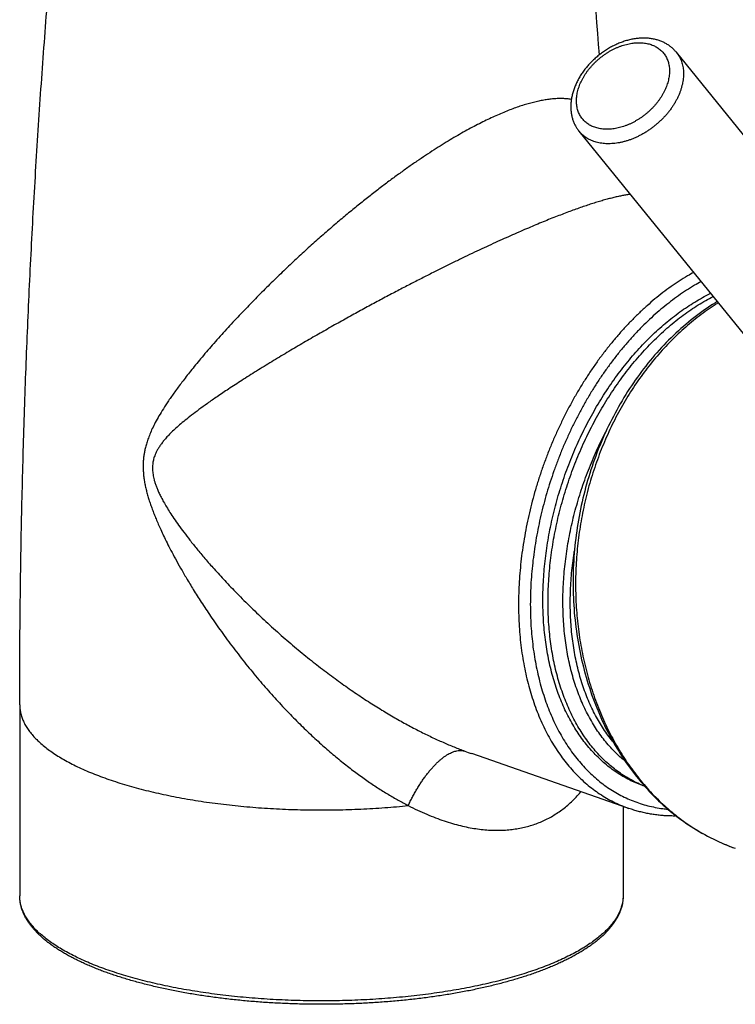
# Model space of a CAD drawing. Header units: millimetres. Extents: x 160 to 318, y 73 to 291.
# Tile 2 of 129: x 188.77 to 195.62, y 73.14 to 82.56. Entities that reach past the tile are written whole.
import ezdxf

# ---------------------------------------------------------------- set-up
doc = ezdxf.new("R2010")
doc.units = ezdxf.units.MM
doc.header["$LTSCALE"] = 30.734
doc.layers.get('0').update_dxf_attribs({"linetype": 'CONTINUOUS'})

msp = doc.modelspace()

# ---------------------------------------------------------------- linework, layer by layer
at = {"color": 7, "linetype": 'Continuous'}
for p, q in [((198.1711, 78.421), (195.0592, 82.2521)), ((197.2397, 77.6644), (194.1277, 81.4956)), ((188.7696, 76.006), (188.7696, 74.1783)), ((194.6058, 75.0131), (193.0999, 75.538)), ((193.1002, 75.5379), (193.1004, 75.5379)), ((194.7563, 75.2254), (194.7447, 75.2295)), ((194.5496, 75.0327), (194.5496, 74.1783))]:
    msp.add_line(p, q, dxfattribs=at)
at = {"color": 9, "linetype": 'Continuous'}
msp.add_line((193.0999, 75.538), (193.1002, 75.5379), dxfattribs=at)
at = {"color": 7, "linetype": 'Continuous'}
for points in [[(195.4512, 79.8662), (195.4333, 79.8551), (195.4069, 79.8383), (195.3806, 79.8211), (195.3545, 79.8035), (195.3286, 79.7855), (195.3028, 79.7672), (195.2773, 79.7484), (195.2519, 79.7294), (195.2267, 79.7099), (195.2017, 79.6901), (195.1768, 79.6699), (195.1522, 79.6494), (195.1278, 79.6285), (195.1035, 79.6072), (195.0795, 79.5856), (195.0557, 79.5637), (195.032, 79.5414), (195.0086, 79.5187), (194.9854, 79.4958), (194.9625, 79.4725), (194.9398, 79.4489), (194.9173, 79.425), (194.8951, 79.4008), (194.873, 79.3762), (194.8513, 79.3513), (194.8297, 79.3261), (194.8084, 79.3006), (194.7873, 79.2747), (194.7664, 79.2486), (194.7459, 79.2222), (194.7255, 79.1955), (194.7055, 79.1685), (194.6857, 79.1412), (194.6662, 79.1137), (194.6479, 79.0872)], [(194.6479, 79.0872), (194.6299, 79.0606), (194.6112, 79.0324), (194.5928, 79.0039), (194.5747, 78.9751), (194.5569, 78.9461), (194.5393, 78.9169), (194.522, 78.8874), (194.505, 78.8576), (194.4884, 78.8277), (194.472, 78.7975), (194.4559, 78.7671), (194.4401, 78.7366), (194.4247, 78.7058), (194.4095, 78.6747), (194.3946, 78.6435), (194.38, 78.6121), (194.3658, 78.5804), (194.3518, 78.5486), (194.3382, 78.5165), (194.3249, 78.4843), (194.3119, 78.4519), (194.2992, 78.4193), (194.2868, 78.3866), (194.2748, 78.3537), (194.2631, 78.3207), (194.2517, 78.2875), (194.2407, 78.2541), (194.2299, 78.2206), (194.2195, 78.1869), (194.2095, 78.1531), (194.1998, 78.1192), (194.1904, 78.0851), (194.1813, 78.0509), (194.1726, 78.0166), (194.1643, 77.9822), (194.1563, 77.9476), (194.1486, 77.913), (194.1413, 77.8783), (194.1343, 77.8434), (194.1277, 77.8085), (194.1214, 77.7736), (194.1155, 77.7385), (194.11, 77.7034), (194.1048, 77.6682), (194.0999, 77.633), (194.0955, 77.5977), (194.0913, 77.5623), (194.0876, 77.5269), (194.0842, 77.4914), (194.0811, 77.456), (194.0784, 77.4204), (194.0761, 77.3849), (194.0742, 77.3493), (194.0726, 77.3138), (194.0713, 77.2782), (194.0705, 77.2426), (194.07, 77.207), (194.0699, 77.1715), (194.0701, 77.1359), (194.0707, 77.1004), (194.0717, 77.0649), (194.0731, 77.0295), (194.0748, 76.9941), (194.0769, 76.9587), (194.0793, 76.9234), (194.0821, 76.8881), (194.0853, 76.8529), (194.0889, 76.8178), (194.0928, 76.7827), (194.0971, 76.7477), (194.1018, 76.7128), (194.1068, 76.6779), (194.1122, 76.6432), (194.118, 76.6086), (194.1242, 76.5741), (194.1307, 76.5397), (194.1375, 76.5055), (194.1448, 76.4713), (194.1524, 76.4373), (194.1603, 76.4034), (194.1687, 76.3696), (194.1773, 76.336), (194.1864, 76.3026), (194.1958, 76.2693), (194.2056, 76.2362), (194.2157, 76.2032), (194.2261, 76.1705), (194.237, 76.1379), (194.2481, 76.1055), (194.2597, 76.0733), (194.2716, 76.0413), (194.2838, 76.0095), (194.2963, 75.9779), (194.3093, 75.9465), (194.3225, 75.9154), (194.3361, 75.8844), (194.35, 75.8537), (194.3643, 75.8233), (194.3789, 75.793), (194.3938, 75.7631), (194.4091, 75.7334), (194.4247, 75.7039), (194.4406, 75.6748), (194.4568, 75.6459), (194.4734, 75.6172), (194.4902, 75.5889), (194.5074, 75.5608), (194.5249, 75.533), (194.5427, 75.5055), (194.5608, 75.4783), (194.5792, 75.4514), (194.5979, 75.4248), (194.6169, 75.3985), (194.6361, 75.3725), (194.6557, 75.3469), (194.6756, 75.3216), (194.6957, 75.2966), (194.7161, 75.272), (194.7368, 75.2477), (194.7577, 75.2238), (194.779, 75.2002), (194.8004, 75.177), (194.8221, 75.1541), (194.8441, 75.1316), (194.8663, 75.1095), (194.8888, 75.0877), (194.9115, 75.0663), (194.9345, 75.0453), (194.9577, 75.0246), (194.9811, 75.0044), (195.0048, 74.9845), (195.0286, 74.965), (195.0527, 74.9459), (195.0771, 74.9272), (195.1016, 74.9089), (195.1263, 74.8909), (195.1513, 74.8734), (195.1764, 74.8563), (195.2017, 74.8396), (195.2272, 74.8233), (195.2529, 74.8075), (195.2788, 74.792), (195.3048, 74.777), (195.331, 74.7624), (195.3573, 74.7483), (195.3839, 74.7345), (195.4105, 74.7212), (195.4373, 74.7083), (195.4643, 74.6958), (195.4914, 74.6838), (195.5187, 74.6722), (195.5461, 74.6611), (195.5736, 74.6503), (195.6012, 74.6401), (195.6242, 74.6319)]]:
    msp.add_lwpolyline(points, dxfattribs=at)
msp.add_arc((109.4043, 76.0132), 85.145, 4.1861, 6.399084, dxfattribs=at)
at = {"color": 9, "linetype": 'Continuous'}
msp.add_arc((194.2541, 78.8476), 3.505, 249.62631, 250.77299, dxfattribs=at)
at = {"color": 7, "linetype": 'Continuous'}
for points, knots in [([(188.7696, 76.006), (188.7696, 76.2705), (188.772, 76.7996), (188.7831, 77.593), (188.8016, 78.3863), (188.8274, 79.1794), (188.8606, 79.9721), (188.9012, 80.7643), (188.9492, 81.556), (189.0045, 82.3471), (189.0671, 83.1374), (189.1371, 83.9269), (189.2144, 84.7154), (189.2709, 85.2405), (189.3003, 85.5029)], [0, 0, 0, 0, 0.793528, 1.587067, 2.380585, 3.174056, 3.967448, 4.760734, 5.553885, 6.346871, 7.139662, 7.932229, 8.724541, 9.516569, 9.516569, 9.516569, 9.516569]), ([(195.0592, 82.2521), (195.0558, 82.2564), (195.0487, 82.2646), (195.0375, 82.2766), (195.0257, 82.288), (195.0133, 82.2989), (195.0003, 82.3092), (194.9868, 82.319), (194.9727, 82.3282), (194.958, 82.3369), (194.9427, 82.3449), (194.927, 82.3523), (194.9107, 82.3591), (194.8939, 82.3652), (194.8767, 82.3706), (194.8589, 82.3753), (194.8408, 82.3794), (194.8222, 82.3827), (194.8033, 82.3852), (194.784, 82.387), (194.7645, 82.3881), (194.7446, 82.3884), (194.7246, 82.3879), (194.7043, 82.3867), (194.6839, 82.3847), (194.6633, 82.3819), (194.6427, 82.3785), (194.622, 82.3742), (194.6013, 82.3693), (194.5806, 82.3636), (194.56, 82.3573), (194.5394, 82.3502), (194.519, 82.3425), (194.4986, 82.3341), (194.4785, 82.3251), (194.4585, 82.3154), (194.4387, 82.3052), (194.4192, 82.2943), (194.3999, 82.2828), (194.3809, 82.2708), (194.3622, 82.2583), (194.3438, 82.2452), (194.3258, 82.2316), (194.3082, 82.2175), (194.291, 82.2029), (194.2741, 82.1879), (194.2578, 82.1725), (194.2419, 82.1566), (194.2264, 82.1403), (194.2115, 82.1236), (194.1971, 82.1066), (194.1833, 82.0893), (194.17, 82.0716), (194.1615, 82.0596), (194.1574, 82.0536)], [0, 0, 0, 0, 0.016312, 0.032657, 0.049052, 0.065531, 0.082137, 0.098843, 0.115667, 0.132704, 0.149929, 0.167318, 0.184902, 0.202801, 0.220893, 0.239182, 0.257797, 0.27666, 0.295726, 0.315065, 0.334696, 0.354518, 0.374559, 0.394899, 0.41541, 0.436089, 0.457051, 0.478158, 0.499401, 0.520876, 0.54248, 0.564195, 0.586084, 0.608084, 0.630169, 0.652376, 0.67467, 0.697023, 0.719449, 0.741933, 0.764449, 0.786994, 0.809562, 0.832132, 0.854695, 0.877238, 0.899757, 0.922235, 0.944646, 0.967005, 0.989297, 1.01147, 1.033564, 1.055573, 1.055573, 1.055573, 1.055573]), ([(194.1574, 82.0536), (194.1533, 82.0476), (194.1453, 82.0355), (194.1339, 82.0172), (194.1231, 81.9986), (194.1131, 81.9798), (194.1036, 81.9609), (194.0949, 81.9419), (194.0869, 81.9227), (194.0796, 81.9035), (194.073, 81.8842), (194.0672, 81.8649), (194.0621, 81.8456), (194.0579, 81.8264), (194.0543, 81.8072), (194.0516, 81.7882), (194.0496, 81.7693), (194.0484, 81.7506), (194.048, 81.7321), (194.0483, 81.7138), (194.0494, 81.6958), (194.0513, 81.6781), (194.0539, 81.6607), (194.0572, 81.6437), (194.0612, 81.627), (194.066, 81.6107), (194.0714, 81.5948), (194.0775, 81.5793), (194.0843, 81.5642), (194.0917, 81.5495), (194.0997, 81.5353), (194.1084, 81.5216), (194.1177, 81.5083), (194.1243, 81.4997), (194.1277, 81.4956)], [0, 0, 0, 0, 0.0217465, 0.0433715, 0.0648671, 0.0861902, 0.1072817, 0.1282281, 0.1490259, 0.1695872, 0.1899198, 0.2100865, 0.2300786, 0.249753, 0.2691942, 0.2884414, 0.3074886, 0.3261634, 0.3446157, 0.3628773, 0.3809549, 0.3987218, 0.4163012, 0.4336508, 0.4508284, 0.4677979, 0.4846045, 0.5012526, 0.5177691, 0.5341793, 0.5504927, 0.5667495, 0.5829555, 0.5991469, 0.5991469, 0.5991469, 0.5991469]), ([(194.7447, 75.2295), (194.7418, 75.2305), (194.7172, 75.2391), (194.6715, 75.2571), (194.6088, 75.2863), (194.5476, 75.3195), (194.4882, 75.3565), (194.4307, 75.3973), (194.375, 75.4418), (194.3214, 75.49), (194.2699, 75.5418), (194.2206, 75.5971), (194.1735, 75.6557), (194.1288, 75.7177), (194.0866, 75.7828), (194.0468, 75.851), (194.0096, 75.9222), (193.975, 75.9963), (193.9431, 76.073), (193.914, 76.1524), (193.8876, 76.2342), (193.864, 76.3184), (193.8433, 76.4047), (193.8255, 76.4931), (193.8106, 76.5834), (193.7987, 76.6755), (193.7897, 76.7691), (193.7837, 76.8642), (193.7808, 76.9606), (193.7808, 77.0581), (193.7838, 77.1565), (193.7898, 77.2558), (193.7988, 77.3557), (193.8108, 77.4561), (193.8257, 77.5567), (193.8435, 77.6575), (193.8642, 77.7583), (193.8878, 77.8589), (193.9142, 77.959), (193.9434, 78.0587), (193.9753, 78.1577), (194.0099, 78.2558), (194.0471, 78.3528), (194.0869, 78.4487), (194.1291, 78.5432), (194.1738, 78.6362), (194.2208, 78.7276), (194.2701, 78.8171), (194.3216, 78.9047), (194.3751, 78.9902), (194.4307, 79.0734), (194.4882, 79.1543), (194.5475, 79.2326), (194.6086, 79.3083), (194.6712, 79.3812), (194.7354, 79.4511), (194.801, 79.5181), (194.8679, 79.582), (194.936, 79.6426), (195.0052, 79.6999), (195.0753, 79.7537), (195.1463, 79.8041), (195.218, 79.8508), (195.2903, 79.8938), (195.3471, 79.9245), (195.3796, 79.9408), (195.3875, 79.9447)], [0, 0, 0, 0, 0.009149, 0.078126, 0.14727, 0.216722, 0.286624, 0.357109, 0.428304, 0.500329, 0.573292, 0.647293, 0.72242, 0.798749, 0.876346, 0.955266, 1.035551, 1.117232, 1.200332, 1.284861, 1.370821, 1.458202, 1.546989, 1.637155, 1.728668, 1.821487, 1.915564, 2.010847, 2.107274, 2.204782, 2.3033, 2.402754, 2.503066, 2.604154, 2.705931, 2.808311, 2.911202, 3.014512, 3.118146, 3.22201, 3.326006, 3.430037, 3.534008, 3.63782, 3.741377, 3.844585, 3.947349, 4.049578, 4.151181, 4.252071, 4.352163, 4.451376, 4.549633, 4.646861, 4.742991, 4.837959, 4.931707, 5.024183, 5.115343, 5.205146, 5.293562, 5.380567, 5.466147, 5.550297, 5.633019, 5.659463, 5.659463, 5.659463, 5.659463]), ([(194.7553, 75.2266), (194.7439, 75.231), (194.7112, 75.2444), (194.6583, 75.2691), (194.5971, 75.3022), (194.5377, 75.3392), (194.4802, 75.3801), (194.4245, 75.4246), (194.3709, 75.4728), (194.3194, 75.5246), (194.2701, 75.5798), (194.223, 75.6385), (194.1783, 75.7004), (194.1361, 75.7656), (194.0963, 75.8338), (194.0591, 75.905), (194.0245, 75.979), (193.9926, 76.0558), (193.9635, 76.1351), (193.9371, 76.217), (193.9135, 76.3011), (193.8928, 76.3875), (193.875, 76.4759), (193.8601, 76.5662), (193.8482, 76.6582), (193.8392, 76.7519), (193.8332, 76.847), (193.8303, 76.9433), (193.8303, 77.0408), (193.8333, 77.1393), (193.8393, 77.2386), (193.8483, 77.3384), (193.8603, 77.4388), (193.8752, 77.5395), (193.893, 77.6403), (193.9137, 77.741), (193.9373, 77.8416), (193.9637, 77.9418), (193.9929, 78.0415), (194.0248, 78.1404), (194.0594, 78.2385), (194.0966, 78.3356), (194.1364, 78.4314), (194.1786, 78.526), (194.2233, 78.619), (194.2703, 78.7103), (194.3196, 78.7999), (194.3711, 78.8875), (194.4246, 78.973), (194.4802, 79.0562), (194.5377, 79.137), (194.597, 79.2153), (194.6581, 79.291), (194.7207, 79.3639), (194.7849, 79.4339), (194.8505, 79.5009), (194.9174, 79.5647), (194.9855, 79.6253), (195.0547, 79.6826), (195.1248, 79.7365), (195.1958, 79.7868), (195.2675, 79.8335), (195.3393, 79.8763), (195.3878, 79.9025), (195.4118, 79.9148)], [0, 0, 0, 0, 0.036637, 0.105798, 0.175232, 0.245135, 0.315637, 0.386813, 0.458841, 0.531822, 0.605801, 0.680932, 0.757279, 0.834853, 0.913779, 0.994082, 1.075737, 1.158846, 1.243393, 1.329325, 1.416717, 1.505521, 1.595658, 1.687184, 1.78002, 1.874066, 1.969363, 2.065807, 2.163282, 2.261818, 2.361288, 2.461566, 2.562673, 2.664464, 2.76681, 2.869722, 2.973044, 3.076645, 3.180531, 3.284538, 3.388536, 3.49253, 3.59635, 3.699877, 3.803109, 3.905879, 4.008078, 4.109705, 4.210599, 4.310663, 4.409901, 4.50816, 4.605362, 4.701517, 4.796483, 4.890209, 4.98271, 5.073865, 5.163649, 5.252089, 5.339088, 5.424652, 5.508824, 5.589764, 5.589764, 5.589764, 5.589764]), ([(195.0588, 74.9412), (195.0488, 74.941), (195.0226, 74.9409), (194.9802, 74.9419), (194.9318, 74.9448), (194.8838, 74.9495), (194.8362, 74.9558), (194.7891, 74.9638), (194.7425, 74.9736), (194.6964, 74.985), (194.6508, 74.9981), (194.6207, 75.0079), (194.6058, 75.0131)], [0, 0, 0, 0, 0.0299642, 0.0787339, 0.1272071, 0.1754131, 0.2233729, 0.2711408, 0.3187537, 0.3662405, 0.4136491, 0.4610178, 0.4610178, 0.4610178, 0.4610178]), ([(193.6842, 73.4311), (193.6667, 73.425), (193.6312, 73.4129), (193.5772, 73.3955), (193.522, 73.3786), (193.4657, 73.3622), (193.4082, 73.3463), (193.3496, 73.331), (193.29, 73.3162), (193.2294, 73.3019), (193.1678, 73.2882), (193.1053, 73.2751), (193.0418, 73.2625), (192.9775, 73.2505), (192.9124, 73.2391), (192.8465, 73.2282), (192.7799, 73.218), (192.7125, 73.2083), (192.6445, 73.1993), (192.5759, 73.1909), (192.5067, 73.183), (192.437, 73.1758), (192.3668, 73.1693), (192.2962, 73.1633), (192.2251, 73.158), (192.1537, 73.1533), (192.082, 73.1492), (192.01, 73.1458), (191.9378, 73.143), (191.8655, 73.1409), (191.793, 73.1394), (191.7204, 73.1385), (191.6478, 73.1383), (191.5752, 73.1387), (191.5026, 73.1398), (191.4302, 73.1415), (191.3579, 73.1438), (191.2857, 73.1468), (191.2139, 73.1505), (191.1422, 73.1547), (191.071, 73.1596), (191, 73.1652), (190.9295, 73.1713), (190.8595, 73.1781), (190.79, 73.1855), (190.7209, 73.1935), (190.6525, 73.2022), (190.5847, 73.2114), (190.5176, 73.2212), (190.4512, 73.2317), (190.3856, 73.2427), (190.3207, 73.2543), (190.2567, 73.2665), (190.1936, 73.2793), (190.1314, 73.2926), (190.0701, 73.3065), (190.0098, 73.3209), (189.9505, 73.3359), (189.8924, 73.3514), (189.8353, 73.3674), (189.7793, 73.384), (189.7245, 73.4011), (189.6709, 73.4186), (189.6186, 73.4367), (189.5675, 73.4553), (189.5177, 73.4743), (189.4692, 73.4938), (189.4221, 73.5138), (189.3764, 73.5342), (189.3322, 73.5551), (189.2894, 73.5764), (189.248, 73.5982), (189.2082, 73.6204), (189.1699, 73.6429), (189.1332, 73.6659), (189.0981, 73.6893), (189.0646, 73.7131), (189.0327, 73.7372), (189.0026, 73.7617), (188.9743, 73.7865), (188.9476, 73.8117), (188.9228, 73.8371), (188.8998, 73.8628), (188.8786, 73.8887), (188.8594, 73.9148), (188.842, 73.941), (188.8265, 73.9674), (188.8129, 73.9938), (188.8012, 74.0202), (188.7914, 74.0466), (188.7834, 74.073), (188.7772, 74.0994), (188.7728, 74.1257), (188.7702, 74.152), (188.7696, 74.1696), (188.7696, 74.1783)], [0, 0, 0, 0, 0.055726, 0.112456, 0.170184, 0.228868, 0.288497, 0.349031, 0.410458, 0.472737, 0.535852, 0.599762, 0.664446, 0.729864, 0.795992, 0.862788, 0.930227, 0.998267, 1.066879, 1.136022, 1.205664, 1.275764, 1.346289, 1.417197, 1.488454, 1.560018, 1.631853, 1.703918, 1.776175, 1.848584, 1.921105, 1.9937, 2.066327, 2.138948, 2.211522, 2.28401, 2.356371, 2.428568, 2.50056, 2.572308, 2.643772, 2.714916, 2.785699, 2.856085, 2.926034, 2.995513, 3.06448, 3.132903, 3.200744, 3.26797, 3.334545, 3.400437, 3.46561, 3.530037, 3.593681, 3.656518, 3.718512, 3.779641, 3.839871, 3.899183, 3.957547, 4.014943, 4.071346, 4.126737, 4.1811, 4.234418, 4.286648, 4.33779, 4.387846, 4.436807, 4.484632, 4.531332, 4.576918, 4.621387, 4.664702, 4.706882, 4.74794, 4.787879, 4.826665, 4.864336, 4.900928, 4.936463, 4.970932, 5.004375, 5.036803, 5.068258, 5.098776, 5.128426, 5.157276, 5.185413, 5.212939, 5.239957, 5.2666, 5.292981, 5.319225, 5.319225, 5.319225, 5.319225]), ([(194.5496, 74.1783), (194.5496, 74.1698), (194.549, 74.1526), (194.5465, 74.1269), (194.5423, 74.1012), (194.5364, 74.0754), (194.5288, 74.0496), (194.5194, 74.0237), (194.5082, 73.9979), (194.4952, 73.972), (194.4804, 73.9462), (194.4637, 73.9205), (194.4453, 73.8949), (194.425, 73.8695), (194.403, 73.8443), (194.3791, 73.8193), (194.3536, 73.7945), (194.3263, 73.7701), (194.2974, 73.746), (194.2669, 73.7222), (194.2347, 73.6988), (194.201, 73.6758), (194.1657, 73.6531), (194.1289, 73.6308), (194.0906, 73.6089), (194.0509, 73.5874), (194.0098, 73.5663), (193.9672, 73.5457), (193.9233, 73.5254), (193.878, 73.5056), (193.8314, 73.4862), (193.7835, 73.4673), (193.7343, 73.4489), (193.7011, 73.437), (193.6842, 73.4311)], [0, 0, 0, 0, 0.025655, 0.051437, 0.077464, 0.10386, 0.130732, 0.158184, 0.186316, 0.215204, 0.244917, 0.275516, 0.307047, 0.339542, 0.373028, 0.407535, 0.443073, 0.479653, 0.517289, 0.555994, 0.595767, 0.636615, 0.678543, 0.721554, 0.765644, 0.81081, 0.857053, 0.904366, 0.952738, 1.002161, 1.052628, 1.104123, 1.156631, 1.210137, 1.210137, 1.210137, 1.210137])]:
    msp.add_open_spline(points, degree=3, knots=knots, dxfattribs=at)
at = {"color": 9, "linetype": 'Continuous'}
for points, knots in [([(194.1945, 82.053), (194.1997, 82.0608), (194.2107, 82.076), (194.2282, 82.0984), (194.2468, 82.1201), (194.2664, 82.1412), (194.287, 82.1616), (194.3084, 82.1812), (194.3307, 82.1999), (194.3537, 82.2178), (194.3773, 82.2346), (194.4015, 82.2505), (194.4262, 82.2652), (194.4514, 82.2788), (194.4768, 82.2912), (194.5025, 82.3024), (194.5283, 82.3124), (194.5542, 82.321), (194.5801, 82.3283), (194.6058, 82.3343), (194.6314, 82.3389), (194.6567, 82.3421), (194.6816, 82.344), (194.7061, 82.3444), (194.73, 82.3434), (194.7533, 82.3411), (194.7759, 82.3373), (194.7978, 82.3322), (194.8188, 82.3257), (194.8389, 82.3179), (194.858, 82.3088), (194.8761, 82.2984), (194.8931, 82.2867), (194.9089, 82.2738), (194.9235, 82.2598), (194.9369, 82.2446), (194.9489, 82.2283), (194.9595, 82.2111), (194.9688, 82.1929), (194.9766, 82.1738), (194.983, 82.1538), (194.9879, 82.1332), (194.9913, 82.1118), (194.9932, 82.0898), (194.9936, 82.0673), (194.9925, 82.0443), (194.9899, 82.0209), (194.9857, 81.9972), (194.9801, 81.9733), (194.9731, 81.9492), (194.9646, 81.9251), (194.9547, 81.901), (194.9434, 81.877), (194.9308, 81.8531), (194.9168, 81.8296), (194.9068, 81.8142), (194.9016, 81.8066)], [0, 0, 0, 0, 0.028042, 0.056414, 0.08504, 0.113855, 0.142819, 0.171882, 0.20099, 0.230093, 0.259139, 0.288077, 0.316857, 0.345431, 0.373751, 0.401774, 0.429456, 0.45676, 0.483651, 0.510096, 0.536069, 0.561549, 0.586521, 0.610973, 0.634905, 0.658319, 0.681228, 0.703651, 0.725616, 0.747158, 0.768319, 0.789151, 0.809712, 0.830065, 0.850279, 0.870425, 0.890579, 0.910811, 0.931195, 0.951798, 0.972683, 0.993906, 1.015518, 1.037561, 1.060069, 1.083069, 1.106577, 1.130606, 1.155156, 1.180225, 1.205801, 1.231866, 1.258399, 1.285378, 1.312757, 1.340468, 1.340468, 1.340468, 1.340468]), ([(195.0592, 82.2521), (195.0631, 82.2474), (195.0715, 82.2362), (195.0834, 82.218), (195.0947, 82.1972), (195.1044, 82.1755), (195.1124, 82.1528), (195.1188, 82.1292), (195.1236, 82.1049), (195.1267, 82.0798), (195.1281, 82.0541), (195.1278, 82.0278), (195.1259, 82.001), (195.1222, 81.9738), (195.1169, 81.9464), (195.11, 81.9187), (195.1014, 81.8908), (195.0913, 81.8629), (195.0796, 81.8351), (195.0663, 81.8073), (195.0516, 81.7798), (195.0354, 81.7526), (195.0238, 81.7348), (195.0177, 81.726)], [0, 0, 0, 0, 0.0184726, 0.0418629, 0.0653937, 0.0891397, 0.1131708, 0.137551, 0.1623374, 0.1875793, 0.2133177, 0.2395855, 0.266407, 0.2937984, 0.3217677, 0.3503156, 0.3794358, 0.409115, 0.4393342, 0.4700686, 0.5012882, 0.5329586, 0.5650413, 0.5650413, 0.5650413, 0.5650413]), ([(194.9016, 81.8066), (194.8963, 81.7989), (194.8853, 81.7836), (194.8678, 81.7613), (194.8492, 81.7395), (194.8296, 81.7184), (194.8091, 81.698), (194.7876, 81.6784), (194.7654, 81.6597), (194.7424, 81.6418), (194.7187, 81.625), (194.6945, 81.6092), (194.6698, 81.5944), (194.6447, 81.5808), (194.6192, 81.5684), (194.5936, 81.5572), (194.5677, 81.5473), (194.5418, 81.5386), (194.5159, 81.5313), (194.4902, 81.5253), (194.4646, 81.5207), (194.4393, 81.5175), (194.4144, 81.5156), (194.39, 81.5152), (194.366, 81.5162), (194.3427, 81.5185), (194.3201, 81.5223), (194.2982, 81.5274), (194.2772, 81.5339), (194.2571, 81.5417), (194.238, 81.5508), (194.2199, 81.5612), (194.2029, 81.5729), (194.1871, 81.5858), (194.1725, 81.5998), (194.1592, 81.615), (194.1472, 81.6313), (194.1365, 81.6485), (194.1273, 81.6667), (194.1194, 81.6858), (194.1131, 81.7058), (194.1082, 81.7265), (194.1047, 81.7478), (194.1028, 81.7698), (194.1024, 81.7923), (194.1036, 81.8153), (194.1062, 81.8387), (194.1103, 81.8624), (194.1159, 81.8863), (194.1229, 81.9104), (194.1315, 81.9345), (194.1414, 81.9586), (194.1527, 81.9826), (194.1653, 82.0065), (194.1792, 82.03), (194.1892, 82.0454), (194.1945, 82.053)], [0, 0, 0, 0, 0.028042, 0.056414, 0.08504, 0.113855, 0.142819, 0.171882, 0.20099, 0.230093, 0.259139, 0.288077, 0.316857, 0.345431, 0.373751, 0.401774, 0.429456, 0.45676, 0.483651, 0.510096, 0.536069, 0.561549, 0.586521, 0.610973, 0.634905, 0.658319, 0.681228, 0.703651, 0.725616, 0.747158, 0.768319, 0.789151, 0.809712, 0.830065, 0.850279, 0.870425, 0.890579, 0.910811, 0.931195, 0.951798, 0.972683, 0.993906, 1.015518, 1.037561, 1.060069, 1.083069, 1.106577, 1.130606, 1.155156, 1.180225, 1.205801, 1.231866, 1.258399, 1.285378, 1.312757, 1.340468, 1.340468, 1.340468, 1.340468]), ([(193.5338, 81.7258), (193.5152, 81.7193), (193.4773, 81.7055), (193.4199, 81.6829), (193.3606, 81.658), (193.2995, 81.6307), (193.2364, 81.6009), (193.1715, 81.5687), (193.1045, 81.5338), (193.0355, 81.4963), (192.9644, 81.456), (192.891, 81.4128), (192.8152, 81.3665), (192.7369, 81.317), (192.6559, 81.2642), (192.5723, 81.2079), (192.486, 81.1479), (192.3968, 81.0842), (192.3046, 81.0164), (192.2095, 80.9445), (192.1114, 80.8683), (192.0102, 80.7876), (191.906, 80.7023), (191.7988, 80.6122), (191.6888, 80.5173), (191.576, 80.4175), (191.4607, 80.3128), (191.3431, 80.2031), (191.2235, 80.0885), (191.1023, 79.9691), (190.9799, 79.845), (190.8568, 79.7163), (190.7345, 79.5841), (190.616, 79.4513), (190.5065, 79.3233), (190.4097, 79.2051), (190.3268, 79.0991), (190.2565, 79.0046), (190.1972, 78.9196), (190.1471, 78.8429), (190.105, 78.7734), (190.0694, 78.7103), (190.0401, 78.6523), (190.0166, 78.5986), (189.9978, 78.5489), (189.9829, 78.5032), (189.9716, 78.4612), (189.9634, 78.4225), (189.9576, 78.3859), (189.9539, 78.3498), (189.9521, 78.3126), (189.9521, 78.2734), (189.954, 78.2313), (189.9564, 78.2022), (189.9582, 78.1871)], [0, 0, 0, 0, 0.059153, 0.12081, 0.185063, 0.251998, 0.321699, 0.394242, 0.469697, 0.548155, 0.629818, 0.714908, 0.803642, 0.896214, 0.992796, 1.09355, 1.19863, 1.308229, 1.422535, 1.541716, 1.665933, 1.795316, 1.929961, 2.069925, 2.215225, 2.365834, 2.521666, 2.68257, 2.848352, 3.018619, 3.192939, 3.371189, 3.55266, 3.73347, 3.905066, 4.058063, 4.191794, 4.308517, 4.411429, 4.502562, 4.583407, 4.655257, 4.719761, 4.77817, 4.831106, 4.879043, 4.922334, 4.961424, 4.997717, 5.033408, 5.070319, 5.109326, 5.15122, 5.196743, 5.196743, 5.196743, 5.196743]), ([(194.0535, 81.801), (194.0402, 81.8032), (194.013, 81.8067), (193.9711, 81.8092), (193.9277, 81.8091), (193.8829, 81.8065), (193.8366, 81.8016), (193.7891, 81.7944), (193.7403, 81.7849), (193.6902, 81.7733), (193.639, 81.7595), (193.5867, 81.7437), (193.5515, 81.732), (193.5338, 81.7258)], [0, 0, 0, 0, 0.0403895, 0.082359, 0.1257042, 0.1705556, 0.2170003, 0.2650666, 0.3147745, 0.3661402, 0.4191668, 0.47386, 0.5302351, 0.5302351, 0.5302351, 0.5302351]), ([(195.0177, 81.726), (195.0116, 81.717), (194.999, 81.6994), (194.9788, 81.6735), (194.9574, 81.6483), (194.9349, 81.6238), (194.9113, 81.6001), (194.8867, 81.5773), (194.8612, 81.5554), (194.8348, 81.5344), (194.8077, 81.5146), (194.78, 81.4959), (194.7516, 81.4783), (194.7227, 81.4621), (194.6934, 81.4471), (194.6639, 81.4334), (194.634, 81.4211), (194.6041, 81.4103), (194.5741, 81.4009), (194.5442, 81.393), (194.5145, 81.3866), (194.485, 81.3817), (194.4558, 81.3784), (194.427, 81.3766), (194.3988, 81.3764), (194.3712, 81.3778), (194.3443, 81.3807), (194.3181, 81.3852), (194.2929, 81.3912), (194.2685, 81.3987), (194.2452, 81.4078), (194.223, 81.4183), (194.2019, 81.4302), (194.1821, 81.4436), (194.1636, 81.4583), (194.1464, 81.4743), (194.1348, 81.4871), (194.1288, 81.4943), (194.1277, 81.4956)], [0, 0, 0, 0, 0.032453, 0.06523, 0.098284, 0.131564, 0.165018, 0.198593, 0.232235, 0.265888, 0.299497, 0.333009, 0.366368, 0.399522, 0.432421, 0.465014, 0.497257, 0.529104, 0.560516, 0.591456, 0.621893, 0.6518, 0.681155, 0.709943, 0.738154, 0.765786, 0.792844, 0.819341, 0.845298, 0.870743, 0.895715, 0.920258, 0.944428, 0.968285, 0.991897, 1.015337, 1.038681, 1.043539, 1.043539, 1.043539, 1.043539]), ([(194.6184, 80.8915), (194.6126, 80.8908), (194.5945, 80.8885), (194.5633, 80.8836), (194.5241, 80.8762), (194.4829, 80.8673), (194.4396, 80.8568), (194.3945, 80.845), (194.3474, 80.8317), (194.2984, 80.8171), (194.2474, 80.801), (194.1945, 80.7836), (194.1587, 80.7713), (194.1404, 80.765)], [0, 0, 0, 0, 0.0174231, 0.0549101, 0.0947846, 0.1369977, 0.1814616, 0.2281279, 0.2770227, 0.3281834, 0.3816068, 0.4373054, 0.4953122, 0.4953122, 0.4953122, 0.4953122]), ([(194.1404, 80.765), (194.1216, 80.7584), (194.0831, 80.7448), (194.0244, 80.7233), (193.9634, 80.7002), (193.9001, 80.6757), (193.8345, 80.6497), (193.7666, 80.6221), (193.6963, 80.5929), (193.6235, 80.562), (193.548, 80.5294), (193.4696, 80.495), (193.3883, 80.4586), (193.3039, 80.4202), (193.2164, 80.3796), (193.1255, 80.337), (193.0313, 80.292), (192.9336, 80.2447), (192.8323, 80.1949), (192.7273, 80.1426), (192.6185, 80.0876), (192.506, 80.0299), (192.3897, 79.9694), (192.2694, 79.906), (192.1454, 79.8396), (192.0175, 79.7701), (191.886, 79.6977), (191.7511, 79.6222), (191.613, 79.5436), (191.472, 79.462), (191.3286, 79.3775), (191.1834, 79.2901), (191.0387, 79.2011), (190.9004, 79.1138), (190.7747, 79.032), (190.6651, 78.9584), (190.5707, 78.8928), (190.489, 78.8338), (190.418, 78.7803), (190.3562, 78.7314), (190.3025, 78.6865), (190.256, 78.6451), (190.216, 78.6067), (190.1815, 78.5711), (190.1524, 78.5379), (190.128, 78.5068), (190.1078, 78.4778), (190.0914, 78.4508), (190.0781, 78.4257), (190.0675, 78.4021), (190.0592, 78.3798), (190.0527, 78.3586), (190.048, 78.3381), (190.0446, 78.318), (190.0425, 78.2978), (190.0417, 78.2772), (190.042, 78.2557), (190.0436, 78.2333), (190.0466, 78.2098), (190.0493, 78.1939), (190.051, 78.1857)], [0, 0, 0, 0, 0.059864, 0.122385, 0.187579, 0.255453, 0.326021, 0.399286, 0.475331, 0.554352, 0.636551, 0.722106, 0.811156, 0.903825, 1.000244, 1.100551, 1.204883, 1.313401, 1.426249, 1.543544, 1.665384, 1.791828, 1.922945, 2.058829, 2.199559, 2.345086, 2.495289, 2.649992, 2.808968, 2.971932, 3.138566, 3.308468, 3.480393, 3.648017, 3.799205, 3.930204, 4.044007, 4.144152, 4.232543, 4.310838, 4.380449, 4.442424, 4.497655, 4.546911, 4.590913, 4.630213, 4.665314, 4.69672, 4.724963, 4.750596, 4.774197, 4.796223, 4.817083, 4.837268, 4.857361, 4.877931, 4.89931, 4.921698, 4.945283, 4.970223, 4.970223, 4.970223, 4.970223]), ([(195.2247, 80.1451), (195.205, 80.1342), (195.1584, 80.1074), (195.0861, 80.0624), (195.0077, 80.009), (194.9302, 79.9518), (194.8537, 79.8908), (194.7784, 79.8261), (194.7042, 79.7577), (194.6315, 79.6859), (194.5602, 79.6107), (194.4905, 79.5322), (194.4226, 79.4506), (194.3565, 79.3661), (194.2924, 79.2787), (194.2303, 79.1886), (194.1703, 79.0959), (194.1127, 79.0009), (194.0573, 78.9036), (194.0045, 78.8043), (193.9541, 78.703), (193.9064, 78.6), (193.8613, 78.4955), (193.8191, 78.3895), (193.7797, 78.2824), (193.7431, 78.1742), (193.7096, 78.0651), (193.6791, 77.9554), (193.6516, 77.8451), (193.6273, 77.7346), (193.6061, 77.6239), (193.5881, 77.5132), (193.5734, 77.4029), (193.5619, 77.2929), (193.5536, 77.1835), (193.5487, 77.0749), (193.5475, 77.0028), (193.5475, 76.967)], [0, 0, 0, 0, 0.067728, 0.160913, 0.255667, 0.35198, 0.449829, 0.549186, 0.650011, 0.752259, 0.855876, 0.9608, 1.066966, 1.174301, 1.282727, 1.39216, 1.502515, 1.613699, 1.725619, 1.838176, 1.951272, 2.064803, 2.178666, 2.292756, 2.406966, 2.521191, 2.635323, 2.749257, 2.862886, 2.976107, 3.088817, 3.200916, 3.312305, 3.422889, 3.532575, 3.641276, 3.748909, 3.748909, 3.748909, 3.748909]), ([(195.2958, 80.0575), (195.2746, 80.0459), (195.2274, 80.0189), (195.1552, 79.9739), (195.0791, 79.9221), (195.0038, 79.8665), (194.9295, 79.8072), (194.8563, 79.7443), (194.7843, 79.6779), (194.7136, 79.6081), (194.6443, 79.5351), (194.5767, 79.4588), (194.5107, 79.3796), (194.4465, 79.2974), (194.3842, 79.2125), (194.3238, 79.125), (194.2656, 79.035), (194.2096, 78.9427), (194.1558, 78.8482), (194.1045, 78.7516), (194.0556, 78.6533), (194.0092, 78.5532), (193.9654, 78.4517), (193.9244, 78.3487), (193.8861, 78.2446), (193.8506, 78.1395), (193.818, 78.0335), (193.7884, 77.9269), (193.7617, 77.8198), (193.7381, 77.7124), (193.7175, 77.6049), (193.7001, 77.4974), (193.6857, 77.3902), (193.6746, 77.2833), (193.6666, 77.1771), (193.6618, 77.0717), (193.6607, 77.0017), (193.6607, 76.967)], [0, 0, 0, 0, 0.072553, 0.163082, 0.255136, 0.348704, 0.443765, 0.54029, 0.638242, 0.737576, 0.838239, 0.940174, 1.043315, 1.147591, 1.252927, 1.359242, 1.466452, 1.574467, 1.683197, 1.792547, 1.902419, 2.012715, 2.123333, 2.234171, 2.345126, 2.456092, 2.566966, 2.677649, 2.788045, 2.898051, 3.00755, 3.116433, 3.224633, 3.332077, 3.438632, 3.54416, 3.648529, 3.648529, 3.648529, 3.648529]), ([(195.4608, 79.8544), (195.4511, 79.8483), (195.4152, 79.8253), (195.3538, 79.7836), (195.2777, 79.7276), (195.2033, 79.6684), (195.1306, 79.6059), (195.0596, 79.5403), (194.9906, 79.4717), (194.9236, 79.4002), (194.8586, 79.3258), (194.7958, 79.2488), (194.7352, 79.1691), (194.6965, 79.1145), (194.6775, 79.0868)], [0, 0, 0, 0, 0.034345, 0.128053, 0.222479, 0.317628, 0.413498, 0.51008, 0.607368, 0.705368, 0.80408, 0.903491, 1.003581, 1.104325, 1.104325, 1.104325, 1.104325]), ([(194.6775, 79.0868), (194.6584, 79.0589), (194.621, 79.0023), (194.5676, 78.9154), (194.5167, 78.8263), (194.4684, 78.7351), (194.4228, 78.642), (194.3799, 78.5471), (194.3398, 78.4504), (194.3025, 78.3522), (194.2681, 78.2525), (194.2367, 78.1514), (194.2083, 78.0492), (194.1829, 77.946), (194.1606, 77.8418), (194.1415, 77.7368), (194.1255, 77.6313), (194.1127, 77.5252), (194.1031, 77.4187), (194.0967, 77.3121), (194.0937, 77.2054), (194.0939, 77.0989), (194.0973, 76.9925), (194.1041, 76.8866), (194.1142, 76.7813), (194.1275, 76.6766), (194.1442, 76.5729), (194.1641, 76.4701), (194.1872, 76.3686), (194.2136, 76.2683), (194.2432, 76.1696), (194.2759, 76.0725), (194.3117, 75.9772), (194.3506, 75.8838), (194.3925, 75.7925), (194.4374, 75.7035), (194.4852, 75.6168), (194.5358, 75.5326), (194.5891, 75.4511), (194.6451, 75.3724), (194.7037, 75.2965), (194.7648, 75.2237), (194.8284, 75.1539), (194.8942, 75.0875), (194.9622, 75.0243), (195.0323, 74.9647), (195.1044, 74.9085), (195.1784, 74.856), (195.2542, 74.8071), (195.3316, 74.7621), (195.4105, 74.7208), (195.4908, 74.6835), (195.5622, 74.6542), (195.6069, 74.6379), (195.6242, 74.6319)], [0, 0, 0, 0, 0.101388, 0.203398, 0.305998, 0.409154, 0.512832, 0.61701, 0.721664, 0.826751, 0.93222, 1.038021, 1.144106, 1.250431, 1.356957, 1.46364, 1.570434, 1.67729, 1.784152, 1.890969, 1.99769, 2.104265, 2.210642, 2.316771, 2.422603, 2.528089, 2.63318, 2.737829, 2.841991, 2.945624, 3.048687, 3.151141, 3.252951, 3.354085, 3.454516, 3.554217, 3.653168, 3.751353, 3.84876, 3.945382, 4.041218, 4.136268, 4.230542, 4.324054, 4.416823, 4.508873, 4.600233, 4.690938, 4.781028, 4.870547, 4.959542, 5.048067, 5.136177, 5.190899, 5.190899, 5.190899, 5.190899]), ([(194.5687, 75.4665), (194.5561, 75.4766), (194.5259, 75.5019), (194.4794, 75.5449), (194.4298, 75.5961), (194.3824, 75.6508), (194.3373, 75.7088), (194.2945, 75.77), (194.2541, 75.8344), (194.2162, 75.9017), (194.1808, 75.9719), (194.1481, 76.0449), (194.118, 76.1205), (194.0906, 76.1987), (194.066, 76.2792), (194.0442, 76.362), (194.0252, 76.4469), (194.0091, 76.5337), (193.9959, 76.6223), (193.9856, 76.7126), (193.9782, 76.8044), (193.9738, 76.8976), (193.9723, 76.9919), (193.9738, 77.0873), (193.9783, 77.1836), (193.9857, 77.2805), (193.996, 77.378), (194.0092, 77.4758), (194.0254, 77.5739), (194.0444, 77.672), (194.0662, 77.7699), (194.0909, 77.8676), (194.1183, 77.9648), (194.1484, 78.0614), (194.1811, 78.1571), (194.2165, 78.2519), (194.2544, 78.3456), (194.2947, 78.438), (194.3369, 78.5277), (194.3664, 78.5861), (194.3811, 78.6145)], [0, 0, 0, 0, 0.048145, 0.118448, 0.189702, 0.262003, 0.335436, 0.410074, 0.48598, 0.563205, 0.641786, 0.721754, 0.803124, 0.885906, 0.970095, 1.055681, 1.142643, 1.230952, 1.320573, 1.411461, 1.503566, 1.596832, 1.691197, 1.786593, 1.882948, 1.980186, 2.078226, 2.176984, 2.276375, 2.376307, 2.476689, 2.577429, 2.67843, 2.779597, 2.880834, 2.982042, 3.083126, 3.183989, 3.284535, 3.380322, 3.380322, 3.380322, 3.380322]), ([(189.9582, 78.1871), (189.96, 78.1728), (189.9643, 78.1439), (189.9725, 78.1005), (189.9826, 78.057), (189.9944, 78.0132), (190.0077, 77.969), (190.0226, 77.924), (190.0389, 77.8781), (190.0567, 77.8317), (190.076, 77.7843), (190.0972, 77.7344), (190.1214, 77.6804), (190.1495, 77.6206), (190.182, 77.5542), (190.2196, 77.4808), (190.2627, 77.4001), (190.3122, 77.3113), (190.3691, 77.2132), (190.4351, 77.1044), (190.5118, 76.9835), (190.6009, 76.8492), (190.7031, 76.703), (190.8161, 76.5496), (190.9358, 76.3959), (191.058, 76.2475), (191.18, 76.1072), (191.3009, 75.9756), (191.4204, 75.8525), (191.5383, 75.7376), (191.6542, 75.6308), (191.7678, 75.5321), (191.8789, 75.4411), (191.9874, 75.3576), (192.0933, 75.2813), (192.1964, 75.2118), (192.2969, 75.1489), (192.3945, 75.0922), (192.4593, 75.0576), (192.4912, 75.0413)], [0, 0, 0, 0, 0.043447, 0.087592, 0.132332, 0.177568, 0.223474, 0.270822, 0.319808, 0.369449, 0.419974, 0.473424, 0.531973, 0.597694, 0.671534, 0.753802, 0.84491, 0.946066, 1.058825, 1.185176, 1.327592, 1.488325, 1.668735, 1.862684, 2.059724, 2.253245, 2.439199, 2.617626, 2.789185, 2.953876, 3.111481, 3.261911, 3.405378, 3.542151, 3.672521, 3.796781, 3.915195, 4.028023, 4.135539, 4.135539, 4.135539, 4.135539]), ([(190.051, 78.1857), (190.0528, 78.1773), (190.0571, 78.1594), (190.0652, 78.1315), (190.0757, 78.1008), (190.089, 78.0672), (190.1054, 78.0304), (190.1252, 77.9902), (190.149, 77.9461), (190.1771, 77.8978), (190.21, 77.8449), (190.2483, 77.7871), (190.2926, 77.7237), (190.3436, 77.6543), (190.4022, 77.5783), (190.4693, 77.4949), (190.5464, 77.4031), (190.6351, 77.3018), (190.7376, 77.1897), (190.8553, 77.0667), (190.9868, 76.9356), (191.128, 76.8018), (191.2731, 76.6709), (191.4183, 76.5465), (191.5613, 76.4299), (191.7018, 76.3208), (191.8399, 76.219), (191.9751, 76.1244), (192.1069, 76.0369), (192.2352, 75.9564), (192.3599, 75.8824), (192.481, 75.8148), (192.5986, 75.7531), (192.7125, 75.6973), (192.8228, 75.6469), (192.9293, 75.6019), (192.9995, 75.5746), (193.0339, 75.5618)], [0, 0, 0, 0, 0.02605, 0.054985, 0.087237, 0.123233, 0.163352, 0.208025, 0.257875, 0.313529, 0.375587, 0.444746, 0.521768, 0.607488, 0.703022, 0.809611, 0.928817, 1.062581, 1.213447, 1.384558, 1.573157, 1.770374, 1.968059, 2.159531, 2.343723, 2.521549, 2.693191, 2.858281, 3.016488, 3.16788, 3.312735, 3.451344, 3.583987, 3.710833, 3.831999, 3.947598, 4.05777, 4.05777, 4.05777, 4.05777]), ([(194.4541, 75.6505), (194.4524, 75.6526), (194.4352, 75.6733), (194.4036, 75.7139), (194.3613, 75.7744), (194.3214, 75.838), (194.284, 75.9045), (194.2491, 75.9739), (194.2167, 76.046), (194.187, 76.1207), (194.1599, 76.1979), (194.1356, 76.2775), (194.114, 76.3593), (194.0953, 76.4432), (194.0794, 76.529), (194.0663, 76.6165), (194.0561, 76.7058), (194.0489, 76.7965), (194.0445, 76.8885), (194.043, 76.9817), (194.0445, 77.076), (194.0489, 77.1711), (194.0562, 77.2668), (194.0664, 77.3632), (194.0761, 77.4343), (194.082, 77.4733), (194.0831, 77.4802)], [0, 0, 0, 0, 0.00809, 0.080645, 0.15439, 0.229389, 0.305689, 0.383331, 0.462342, 0.54274, 0.624531, 0.707714, 0.792276, 0.878198, 0.965452, 1.054, 1.143801, 1.234805, 1.326956, 1.420192, 1.514447, 1.60965, 1.705725, 1.802592, 1.90017, 1.921008, 1.921008, 1.921008, 1.921008]), ([(193.5475, 76.967), (193.5475, 76.9315), (193.5486, 76.8609), (193.5535, 76.7557), (193.5618, 76.6521), (193.5732, 76.5501), (193.5879, 76.45), (193.6059, 76.3519), (193.627, 76.2559), (193.6514, 76.1623), (193.6788, 76.0711), (193.7093, 75.9826), (193.7428, 75.8969), (193.7793, 75.814), (193.8188, 75.7343), (193.861, 75.6577), (193.9061, 75.5845), (193.9538, 75.5147), (194.0042, 75.4485), (194.0571, 75.386), (194.1125, 75.3272), (194.1702, 75.2723), (194.2302, 75.2214), (194.2924, 75.1745), (194.3566, 75.1317), (194.4228, 75.0932), (194.4908, 75.059), (194.5521, 75.0327), (194.5908, 75.0184), (194.6058, 75.0131)], [0, 0, 0, 0, 0.106484, 0.211744, 0.315714, 0.418331, 0.519539, 0.619289, 0.717542, 0.814265, 0.909434, 1.003036, 1.095067, 1.185533, 1.274452, 1.361853, 1.447777, 1.532278, 1.61542, 1.697283, 1.777956, 1.857543, 1.936159, 2.013927, 2.090984, 2.167473, 2.243545, 2.319357, 2.367264, 2.367264, 2.367264, 2.367264]), ([(193.6607, 76.967), (193.6607, 76.9325), (193.6617, 76.864), (193.6665, 76.762), (193.6745, 76.6613), (193.6856, 76.5622), (193.6999, 76.465), (193.7173, 76.3696), (193.7379, 76.2764), (193.7615, 76.1854), (193.7881, 76.0969), (193.8177, 76.0109), (193.8503, 75.9276), (193.8858, 75.8471), (193.9241, 75.7696), (193.9651, 75.6953), (194.0089, 75.6241), (194.0553, 75.5563), (194.1042, 75.492), (194.1556, 75.4312), (194.2094, 75.3741), (194.2655, 75.3208), (194.3238, 75.2713), (194.3842, 75.2257), (194.4466, 75.1842), (194.5109, 75.1468), (194.577, 75.1135), (194.6447, 75.0844), (194.7141, 75.0596), (194.7849, 75.0391), (194.857, 75.0229), (194.9217, 75.0125), (194.9624, 75.008), (194.9784, 75.0065)], [0, 0, 0, 0, 0.10326, 0.205455, 0.306462, 0.406168, 0.50448, 0.601371, 0.696831, 0.790814, 0.88328, 0.974215, 1.063621, 1.151508, 1.237894, 1.322806, 1.406284, 1.488378, 1.569153, 1.648684, 1.727058, 1.804377, 1.880752, 1.956305, 2.031166, 2.105475, 2.179379, 2.25303, 2.326581, 2.400189, 2.47401, 2.548197, 2.596684, 2.596684, 2.596684, 2.596684]), ([(188.7696, 76.006), (188.7696, 76.0003), (188.77, 75.981), (188.7736, 75.9481), (188.7826, 75.9076), (188.7963, 75.8673), (188.8147, 75.8272), (188.8376, 75.7875), (188.865, 75.7482), (188.897, 75.7093), (188.9334, 75.6709), (188.9741, 75.633), (189.0192, 75.5958), (189.0685, 75.5593), (189.1219, 75.5234), (189.1794, 75.4884), (189.2409, 75.4541), (189.3063, 75.4208), (189.3755, 75.3884), (189.4483, 75.357), (189.5247, 75.3266), (189.6045, 75.2974), (189.6877, 75.2692), (189.7739, 75.2423), (189.8633, 75.2165), (189.9555, 75.1921), (190.0504, 75.1689), (190.148, 75.1471), (190.2479, 75.1267), (190.3502, 75.1077), (190.4545, 75.0901), (190.5608, 75.074), (190.6689, 75.0594), (190.7785, 75.0463), (190.8896, 75.0348), (191.0019, 75.0248), (191.1152, 75.0164), (191.2295, 75.0096), (191.3444, 75.0044), (191.4598, 75.0008), (191.5756, 74.9988), (191.6915, 74.9984), (191.8073, 74.9997), (191.9229, 75.0026), (192.0381, 75.0071), (192.1527, 75.0131), (192.2664, 75.0208), (192.3792, 75.0301), (192.454, 75.0374), (192.4912, 75.0413)], [0, 0, 0, 0, 0.017186, 0.057802, 0.099079, 0.141451, 0.185313, 0.231015, 0.278852, 0.329072, 0.381872, 0.437408, 0.495798, 0.557125, 0.621445, 0.688787, 0.759158, 0.832547, 0.908926, 0.98825, 1.070463, 1.155497, 1.243272, 1.3337, 1.426681, 1.522112, 1.619878, 1.719861, 1.821935, 1.925969, 2.031827, 2.139368, 2.248447, 2.358917, 2.470625, 2.583418, 2.697138, 2.811626, 2.926722, 3.042263, 3.158087, 3.274029, 3.389927, 3.505616, 3.620932, 3.735713, 3.849798, 3.963027, 4.075242, 4.075242, 4.075242, 4.075242]), ([(192.4912, 75.0413), (192.4977, 75.0548), (192.5107, 75.0816), (192.5311, 75.121), (192.552, 75.1593), (192.5735, 75.1965), (192.5955, 75.2325), (192.6178, 75.267), (192.6405, 75.3002), (192.6635, 75.3317), (192.6867, 75.3616), (192.71, 75.3897), (192.7335, 75.4161), (192.7569, 75.4405), (192.7803, 75.463), (192.8036, 75.4834), (192.8267, 75.5018), (192.8495, 75.5181), (192.872, 75.5321), (192.8942, 75.5439), (192.9159, 75.5535), (192.9372, 75.5608), (192.9578, 75.5658), (192.9779, 75.5684), (192.9974, 75.5687), (193.0161, 75.5667), (193.0281, 75.5637), (193.0339, 75.5618)], [0, 0, 0, 0, 0.0449351, 0.0893244, 0.1330636, 0.1760514, 0.2181899, 0.2593854, 0.2995486, 0.3385955, 0.3764479, 0.4130347, 0.4482922, 0.4821653, 0.5146089, 0.5455891, 0.575085, 0.603091, 0.6296186, 0.6547001, 0.6783917, 0.7007774, 0.7219731, 0.7421298, 0.761436, 0.780116, 0.7984246, 0.7984246, 0.7984246, 0.7984246]), ([(193.7031, 74.8626), (193.7214, 74.8689), (193.7576, 74.8828), (193.8107, 74.9068), (193.8624, 74.934), (193.9128, 74.9646), (193.9617, 74.9985), (194.0092, 75.0359), (194.0554, 75.0768), (194.1001, 75.1214), (194.1296, 75.1545), (194.1446, 75.1723), (194.1456, 75.1735)], [0, 0, 0, 0, 0.0580912, 0.1162468, 0.1746368, 0.2334388, 0.2928429, 0.3531428, 0.4146815, 0.4777568, 0.5426225, 0.5474851, 0.5474851, 0.5474851, 0.5474851]), ([(192.4912, 75.0413), (192.521, 75.0259), (192.5795, 74.997), (192.6669, 74.9577), (192.7515, 74.9235), (192.8336, 74.8941), (192.9132, 74.8692), (192.9903, 74.8485), (193.065, 74.832), (193.1375, 74.8194), (193.2079, 74.8106), (193.2762, 74.8053), (193.3425, 74.8036), (193.4069, 74.8052), (193.4696, 74.8102), (193.5305, 74.8184), (193.5897, 74.8298), (193.6473, 74.8443), (193.6847, 74.8561), (193.7031, 74.8626)], [0, 0, 0, 0, 0.100311, 0.195942, 0.287156, 0.374233, 0.457464, 0.537149, 0.613598, 0.687097, 0.75792, 0.826317, 0.89252, 0.956805, 1.019499, 1.08088, 1.141124, 1.200391, 1.258845, 1.258845, 1.258845, 1.258845]), ([(193.7031, 73.466), (193.6752, 73.4563), (193.6184, 73.4373), (193.5313, 73.4104), (193.4412, 73.3848), (193.3482, 73.3605), (193.2524, 73.3374), (193.1541, 73.3158), (193.0533, 73.2955), (192.9503, 73.2767), (192.8452, 73.2593), (192.7381, 73.2434), (192.6293, 73.2291), (192.519, 73.2162), (192.4072, 73.205), (192.2943, 73.1953), (192.1803, 73.1872), (192.0654, 73.1807), (191.95, 73.1758), (191.834, 73.1725), (191.7177, 73.1709), (191.6014, 73.1709), (191.4852, 73.1725), (191.3692, 73.1758), (191.2537, 73.1807), (191.1389, 73.1872), (191.0249, 73.1953), (190.9119, 73.205), (190.8002, 73.2162), (190.6898, 73.2291), (190.581, 73.2434), (190.474, 73.2593), (190.3689, 73.2767), (190.2658, 73.2955), (190.1651, 73.3158), (190.0667, 73.3374), (189.971, 73.3605), (189.878, 73.3848), (189.7878, 73.4104), (189.7007, 73.4373), (189.6168, 73.4654), (189.5362, 73.4946), (189.459, 73.5249), (189.3854, 73.5563), (189.3154, 73.5887), (189.2493, 73.622), (189.187, 73.6563), (189.1288, 73.6914), (189.0746, 73.7272), (189.0246, 73.7639), (188.9789, 73.8012), (188.9375, 73.8391), (188.9006, 73.8776), (188.868, 73.9166), (188.84, 73.956), (188.8166, 73.9959), (188.7978, 74.036), (188.7836, 74.0765), (188.7741, 74.1171), (188.7702, 74.1512), (188.7696, 74.1716), (188.7696, 74.1783)], [0, 0, 0, 0, 0.088522, 0.179702, 0.273441, 0.369629, 0.468151, 0.568886, 0.671706, 0.776476, 0.883059, 0.991312, 1.101088, 1.212235, 1.3246, 1.438026, 1.552355, 1.667424, 1.783071, 1.899131, 2.015441, 2.131833, 2.248142, 2.364203, 2.47985, 2.594919, 2.709247, 2.822673, 2.935039, 3.046186, 3.155961, 3.264214, 3.370797, 3.475568, 3.578387, 3.679122, 3.777645, 3.873833, 3.967571, 4.058751, 4.147273, 4.233046, 4.315988, 4.396027, 4.473105, 4.547176, 4.618208, 4.686188, 4.751121, 4.813034, 4.871979, 4.928037, 4.981323, 5.031991, 5.080236, 5.126303, 5.170487, 5.213136, 5.254646, 5.295454, 5.315748, 5.315748, 5.315748, 5.315748]), ([(194.5496, 74.1783), (194.5496, 74.1716), (194.549, 74.1512), (194.545, 74.1171), (194.5356, 74.0765), (194.5214, 74.036), (194.5026, 73.9959), (194.4791, 73.956), (194.4511, 73.9166), (194.4186, 73.8776), (194.3816, 73.8391), (194.3402, 73.8012), (194.2945, 73.7639), (194.2445, 73.7272), (194.1904, 73.6914), (194.1321, 73.6563), (194.0699, 73.622), (194.0037, 73.5887), (193.9338, 73.5563), (193.8602, 73.5249), (193.783, 73.4946), (193.7301, 73.4754), (193.7031, 73.466)], [0, 0, 0, 0, 0.020294, 0.061102, 0.102612, 0.145261, 0.189445, 0.235512, 0.283758, 0.334425, 0.387712, 0.44377, 0.502714, 0.564627, 0.62956, 0.69754, 0.768572, 0.842643, 0.919721, 0.999761, 1.082702, 1.168475, 1.168475, 1.168475, 1.168475])]:
    msp.add_open_spline(points, degree=3, knots=knots, dxfattribs=at)

doc.saveas('drawing.dxf')
